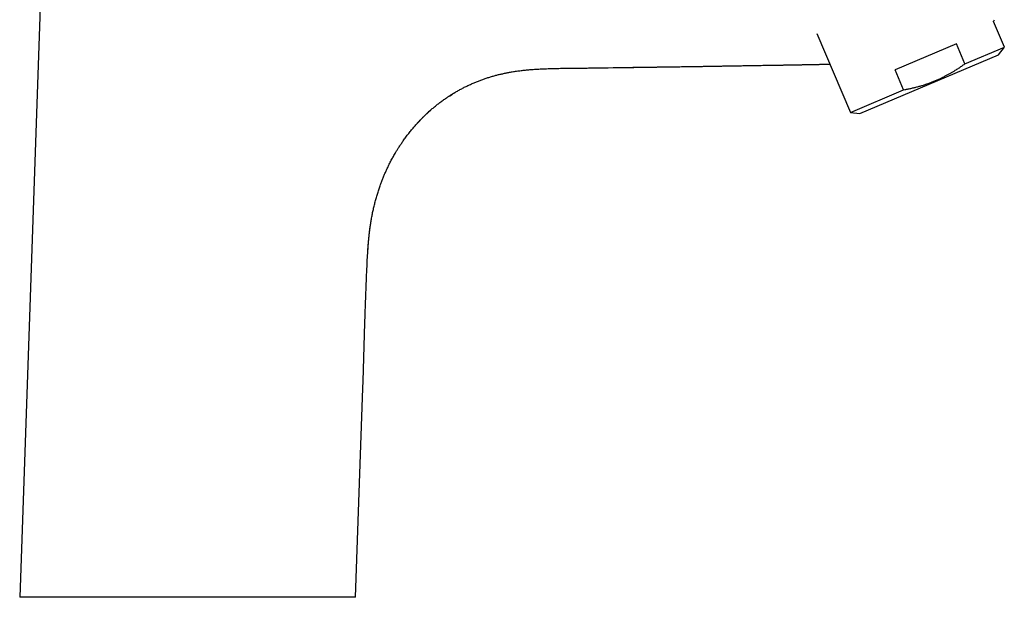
# Model space of a CAD drawing. Header units: millimetres. Extents: x 8 to 787, y 12 to 760.
# Tile 29 of 30: x 643 to 784, y 549 to 632. Entities that reach past the tile are written whole.
import ezdxf

# ---------------------------------------------------------------- set-up
doc = ezdxf.new("R2010")
doc.units = ezdxf.units.MM

msp = doc.modelspace()

# ---------------------------------------------------------------- linework, layer by layer
at = {"color": 7, "linetype": 'Continuous', "lineweight": 30}
for p, q in [((646.58, 648.52), (643.12, 549.24)), ((784.43, 628.17), (782.87, 631.83)), ((757.53, 630.12), (762.33, 618.79)), ((777.55, 628.63), (768.77, 624.9)), ((778.77, 625.77), (777.55, 628.63)), ((778.77, 625.77), (784.43, 628.17)), ((783.59, 627.06), (784.43, 628.17)), ((763.71, 618.62), (783.59, 627.06)), ((769.98, 622.04), (768.77, 624.9)), ((762.33, 618.79), (769.98, 622.04)), ((704.82, 621.18), (704.82, 621.18)), ((704.82, 621.18), (704.82, 621.18)), ((704.84, 621.19), (705.22, 621.43)), ((762.33, 618.79), (763.71, 618.62)), ((693.05, 598.43), (693.06, 598.5)), ((691.32, 549.24), (692.37, 579.22))]:
    msp.add_line(p, q, dxfattribs=at)
msp.add_arc((717.36, 601.73), 23.13, 131.2168, 132.5807, dxfattribs=at)
for points, knots in [([(782.87, 631.83), (782.88, 631.84), (782.94, 631.92), (782.99, 632), (783.04, 632.07)], [0, 0, 0, 0, 0.138079, 1, 1, 1, 1]), ([(705.6, 621.66), (705.67, 621.7), (705.9, 621.84), (706.3, 622.06), (706.8, 622.33), (707.3, 622.58), (707.81, 622.81), (708.31, 623.04), (708.82, 623.24), (709.31, 623.43), (709.82, 623.61), (710.32, 623.78), (710.83, 623.93), (711.34, 624.08), (711.83, 624.21), (712.32, 624.32), (712.82, 624.43), (713.31, 624.53), (713.85, 624.62), (714.44, 624.71), (715.08, 624.8), (715.71, 624.87), (716.35, 624.93), (716.99, 624.98), (717.63, 625.02), (718.36, 625.05), (719.17, 625.08), (720.07, 625.1), (720.96, 625.12), (721.86, 625.13), (722.76, 625.14), (723.65, 625.15), (724.55, 625.16), (727.03, 625.2), (729.44, 625.23), (731.55, 625.26), (731.79, 625.27)], [0, 0, 0, 0, 0.008843, 0.030188, 0.051152, 0.072116, 0.093081, 0.114046, 0.133969, 0.153893, 0.173819, 0.193746, 0.213675, 0.233604, 0.252395, 0.271185, 0.289977, 0.30877, 0.327563, 0.351534, 0.375505, 0.399477, 0.423451, 0.447426, 0.471399, 0.495373, 0.528866, 0.562362, 0.595856, 0.629349, 0.662843, 0.696336, 0.72983, 0.763324, 0.973855, 1, 1, 1, 1]), ([(730.17, 625.24), (730.17, 625.24), (730.17, 625.24), (730.17, 625.24), (730.18, 625.24), (730.19, 625.24), (730.21, 625.24), (730.24, 625.24), (730.28, 625.24), (730.33, 625.24), (730.39, 625.25), (730.48, 625.25), (730.58, 625.25), (730.69, 625.25), (730.81, 625.25), (730.96, 625.25), (731.15, 625.26), (731.37, 625.26), (731.6, 625.26), (731.83, 625.27), (732.03, 625.27), (732.21, 625.27), (732.38, 625.27), (732.53, 625.28), (732.67, 625.28), (732.8, 625.28), (732.92, 625.28), (733.02, 625.28), (733.12, 625.28), (733.2, 625.29), (733.27, 625.29), (733.34, 625.29), (733.49, 625.29), (733.7, 625.29), (733.97, 625.3), (734.2, 625.3), (734.43, 625.3), (734.65, 625.31), (734.92, 625.31), (735.24, 625.31), (735.64, 625.32), (736.04, 625.33), (736.46, 625.33), (736.9, 625.34), (737.37, 625.35), (737.87, 625.35), (738.38, 625.36), (738.9, 625.37), (739.44, 625.38), (739.98, 625.39), (740.54, 625.39), (741.11, 625.4), (741.69, 625.41), (742.27, 625.42), (742.85, 625.43), (743.43, 625.44), (744.01, 625.45), (744.57, 625.46), (745.13, 625.47), (745.73, 625.48), (746.37, 625.49), (747.05, 625.5), (747.72, 625.51), (748.38, 625.52), (748.98, 625.53), (749.53, 625.54), (750.03, 625.55), (750.46, 625.55), (750.81, 625.56), (751.09, 625.57), (751.37, 625.57), (751.63, 625.57), (751.87, 625.58), (752.09, 625.58), (752.3, 625.59), (752.51, 625.59), (752.71, 625.59), (752.9, 625.6), (753.08, 625.6), (753.25, 625.6), (753.4, 625.6), (753.55, 625.61), (753.72, 625.61), (753.89, 625.61), (754.08, 625.62), (754.27, 625.62), (754.47, 625.62), (754.68, 625.63), (754.9, 625.63), (755.12, 625.63), (755.36, 625.64), (755.61, 625.64), (755.87, 625.65), (756.14, 625.65), (756.4, 625.66), (756.66, 625.66), (756.9, 625.67), (757.13, 625.67), (757.35, 625.67), (757.56, 625.68), (757.76, 625.68), (757.96, 625.69), (758.14, 625.69), (758.31, 625.69), (758.47, 625.7), (758.62, 625.7), (758.75, 625.7), (758.88, 625.7), (759, 625.71), (759.09, 625.71), (759.15, 625.71), (759.16, 625.71)], [0, 0, 0, 0, 0.000127, 0.00028, 0.000638, 0.0011, 0.001684, 0.002811, 0.004253, 0.006016, 0.008105, 0.011118, 0.014629, 0.018638, 0.02283, 0.026926, 0.034696, 0.042099, 0.050435, 0.058254, 0.065556, 0.07164, 0.077313, 0.082575, 0.087428, 0.091871, 0.095905, 0.09953, 0.102748, 0.105558, 0.108014, 0.110404, 0.112771, 0.123626, 0.132069, 0.140183, 0.147967, 0.155421, 0.162648, 0.175808, 0.189344, 0.203258, 0.217549, 0.232217, 0.249019, 0.266224, 0.283826, 0.301826, 0.320224, 0.339019, 0.358212, 0.377803, 0.39779, 0.418061, 0.438175, 0.458088, 0.4778, 0.497311, 0.51662, 0.535728, 0.559461, 0.582875, 0.605943, 0.628534, 0.65063, 0.668233, 0.685509, 0.70246, 0.712296, 0.722019, 0.731571, 0.740788, 0.748728, 0.756394, 0.763786, 0.770905, 0.77775, 0.784322, 0.790621, 0.796678, 0.801463, 0.806653, 0.812247, 0.818245, 0.824648, 0.831455, 0.838243, 0.845391, 0.852898, 0.860764, 0.86899, 0.877574, 0.886519, 0.895819, 0.905034, 0.91386, 0.922149, 0.930063, 0.937601, 0.944764, 0.951893, 0.958609, 0.96491, 0.970797, 0.976271, 0.981332, 0.985992, 0.990189, 0.994439, 0.998745, 1, 1, 1, 1]), ([(759.2, 625.71), (759.2, 625.71), (759.21, 625.71), (759.22, 625.71), (759.24, 625.71), (759.28, 625.71), (759.33, 625.71), (759.38, 625.71), (759.4, 625.71)], [0, 0, 0, 0, 0.040488, 0.130187, 0.223113, 0.319339, 0.749228, 1, 1, 1, 1]), ([(769.98, 622.04), (770.08, 622.05), (770.35, 622.1), (770.77, 622.19), (771.26, 622.29), (771.74, 622.41), (772.22, 622.54), (772.69, 622.67), (773.17, 622.83), (773.63, 622.99), (774.1, 623.16), (774.57, 623.35), (775.04, 623.56), (775.5, 623.78), (775.93, 624), (776.33, 624.21), (776.69, 624.41), (777.04, 624.62), (777.43, 624.86), (777.86, 625.13), (778.32, 625.44), (778.62, 625.66), (778.77, 625.77)], [0, 0, 0, 0, 0.032291, 0.083661, 0.135042, 0.186421, 0.237787, 0.28942, 0.341052, 0.392214, 0.443375, 0.496638, 0.54992, 0.603202, 0.656466, 0.69928, 0.742103, 0.784926, 0.827741, 0.885157, 0.942582, 1, 1, 1, 1]), ([(702.11, 619.13), (702.12, 619.14), (702.26, 619.27), (702.55, 619.51), (702.99, 619.87), (703.43, 620.21), (703.89, 620.54), (704.32, 620.85), (704.62, 621.05), (704.75, 621.13)], [0, 0, 0, 0, 0.005916, 0.175284, 0.344645, 0.514004, 0.68337, 0.855831, 1, 1, 1, 1]), ([(704.75, 621.13), (704.76, 621.14), (704.8, 621.17), (704.89, 621.22), (705, 621.29), (705.11, 621.36), (705.18, 621.41), (705.22, 621.43), (705.22, 621.43)], [0, 0, 0, 0, 0.059074, 0.300508, 0.533611, 0.760535, 0.986817, 1, 1, 1, 1]), ([(705.16, 621.39), (705.19, 621.41), (705.27, 621.46), (705.39, 621.53), (705.5, 621.6), (705.57, 621.65), (705.6, 621.66)], [0, 0, 0, 0, 0.216537, 0.514619, 0.826798, 1, 1, 1, 1]), ([(697.1, 613.08), (697.18, 613.21), (697.34, 613.47), (697.59, 613.88), (697.87, 614.3), (698.13, 614.67), (698.35, 614.99), (698.55, 615.25), (698.75, 615.52), (698.95, 615.78), (699.16, 616.04), (699.36, 616.3), (699.57, 616.54), (699.77, 616.77), (699.96, 616.99), (700.14, 617.2), (700.32, 617.39), (700.49, 617.57), (700.64, 617.73), (700.79, 617.88), (700.92, 618.02), (701.05, 618.15), (701.17, 618.27), (701.29, 618.37), (701.39, 618.48), (701.49, 618.57), (701.58, 618.65), (701.66, 618.72), (701.73, 618.79), (701.8, 618.85), (701.85, 618.9), (701.89, 618.93), (701.92, 618.96), (701.94, 618.98), (701.97, 619.01), (702.01, 619.04), (702.04, 619.07), (702.06, 619.08), (702.07, 619.09)], [0, 0, 0, 0, 0.054795, 0.118327, 0.182689, 0.247882, 0.289289, 0.331027, 0.373098, 0.415503, 0.457808, 0.499914, 0.540283, 0.578914, 0.615805, 0.650955, 0.684363, 0.716028, 0.74352, 0.769547, 0.794107, 0.817201, 0.838829, 0.858993, 0.877227, 0.894076, 0.909543, 0.923633, 0.936353, 0.947711, 0.95772, 0.962943, 0.967749, 0.972885, 0.978772, 0.9855, 0.993129, 1, 1, 1, 1]), ([(699.9, 616.92), (699.96, 616.99), (700.15, 617.21), (700.48, 617.56), (700.88, 617.97), (701.28, 618.37), (701.68, 618.75), (701.94, 618.98), (702.07, 619.09)], [0, 0, 0, 0, 0.095853, 0.282002, 0.468156, 0.654307, 0.84045, 1, 1, 1, 1]), ([(699.9, 616.92), (699.91, 616.94), (699.97, 617), (700.02, 617.06), (700.06, 617.11)], [0, 0, 0, 0, 0.234467, 1, 1, 1, 1]), ([(693.19, 600.35), (693.21, 600.56), (693.25, 600.99), (693.32, 601.62), (693.4, 602.25), (693.5, 602.87), (693.6, 603.49), (693.71, 604.11), (693.84, 604.73), (693.99, 605.36), (694.14, 605.98), (694.31, 606.6), (694.49, 607.22), (694.69, 607.83), (694.89, 608.4), (695.09, 608.93), (695.28, 609.43), (695.49, 609.92), (695.7, 610.41), (695.93, 610.89), (696.18, 611.4), (696.45, 611.93), (696.75, 612.48), (696.97, 612.87), (697.09, 613.06), (697.1, 613.08)], [0, 0, 0, 0, 0.047431, 0.095088, 0.141895, 0.188699, 0.235498, 0.282295, 0.330047, 0.377797, 0.425544, 0.473289, 0.521032, 0.568774, 0.616515, 0.656211, 0.695905, 0.735599, 0.775293, 0.814986, 0.854678, 0.901459, 0.948241, 0.995023, 1, 1, 1, 1]), ([(693.32, 601.6), (693.33, 601.67), (693.35, 601.86), (693.39, 602.14), (693.42, 602.34), (693.43, 602.44)], [0, 0, 0, 0, 0.260988, 0.654994, 1, 1, 1, 1]), ([(693.07, 598.67), (693.07, 598.69), (693.07, 598.73), (693.08, 598.82), (693.08, 598.92), (693.09, 599.05), (693.1, 599.18), (693.11, 599.32), (693.12, 599.45), (693.13, 599.58), (693.14, 599.71), (693.15, 599.84), (693.16, 599.95), (693.17, 600.09), (693.18, 600.24), (693.2, 600.4), (693.21, 600.51), (693.21, 600.58), (693.21, 600.59)], [0, 0, 0, 0, 0.0290049, 0.0825436, 0.1393026, 0.2000339, 0.2700774, 0.3425374, 0.4127719, 0.4807625, 0.5465241, 0.6100724, 0.6714243, 0.7305983, 0.8192326, 0.9026267, 0.9814123, 1, 1, 1, 1]), ([(693.07, 598.67), (693.08, 598.8), (693.1, 599.15), (693.14, 599.71), (693.17, 600.13), (693.19, 600.34)], [0, 0, 0, 0, 0.2396725, 0.6209136, 1, 1, 1, 1]), ([(692.37, 579.22), (692.4, 580.11), (692.46, 581.91), (692.54, 584.6), (692.61, 587.29), (692.69, 589.65), (692.76, 591.67), (692.82, 593.36), (692.89, 595.05), (692.96, 596.74), (693.02, 597.87), (693.05, 598.43)], [0, 0, 0, 0, 0.140002, 0.280008, 0.420014, 0.560017, 0.648016, 0.736013, 0.824008, 0.912003, 1, 1, 1, 1]), ([(693.06, 598.5), (693.06, 598.5), (693.06, 598.51), (693.06, 598.53), (693.06, 598.56), (693.06, 598.59), (693.07, 598.63), (693.07, 598.66), (693.07, 598.67)], [0, 0, 0, 0, 0.08185, 0.228081, 0.370635, 0.512493, 0.834537, 1, 1, 1, 1]), ([(643.17, 549.24), (643.16, 549.24), (643.15, 549.24), (643.13, 549.24), (643.12, 549.24), (643.12, 549.24), (643.12, 549.24)], [0, 0, 0, 0, 0.261134, 0.522287, 0.783421, 1, 1, 1, 1]), ([(691.32, 549.24), (691.32, 549.24), (691.32, 549.24), (691.31, 549.24), (691.3, 549.24), (691.28, 549.24), (691.25, 549.24), (691.21, 549.24), (691.16, 549.24), (691.1, 549.24), (691.04, 549.24), (690.96, 549.24), (690.88, 549.24), (690.78, 549.24), (690.67, 549.24), (690.54, 549.24), (690.41, 549.24), (690.26, 549.24), (690.11, 549.24), (689.96, 549.24), (689.8, 549.24), (689.64, 549.24), (689.46, 549.24), (689.28, 549.24), (689.09, 549.24), (688.9, 549.24), (688.69, 549.24), (688.48, 549.24), (688.26, 549.24), (688.02, 549.24), (687.77, 549.24), (687.5, 549.24), (687.22, 549.24), (686.93, 549.24), (686.63, 549.24), (686.33, 549.24), (686.03, 549.24), (685.74, 549.24), (685.44, 549.24), (685.14, 549.24), (684.83, 549.24), (684.52, 549.24), (684.19, 549.24), (683.87, 549.24), (683.53, 549.24), (683.19, 549.24), (682.83, 549.24), (682.45, 549.24), (682.05, 549.24), (681.64, 549.24), (681.23, 549.24), (680.81, 549.24), (680.4, 549.24), (679.99, 549.24), (679.6, 549.24), (679.2, 549.24), (678.8, 549.24), (678.4, 549.24), (677.99, 549.24), (677.58, 549.24), (677.17, 549.24), (676.74, 549.24), (676.32, 549.24), (675.88, 549.24), (675.41, 549.24), (674.93, 549.24), (674.45, 549.24), (673.96, 549.24), (673.46, 549.24), (672.98, 549.24), (672.52, 549.24), (672.07, 549.24), (671.61, 549.24), (671.16, 549.24), (670.71, 549.24), (670.26, 549.24), (669.8, 549.24), (669.35, 549.24), (668.89, 549.24), (668.43, 549.24), (667.95, 549.24), (667.46, 549.24), (666.95, 549.24), (666.43, 549.24), (665.92, 549.24), (665.41, 549.24), (664.92, 549.24), (664.44, 549.24), (663.98, 549.24), (663.53, 549.24), (663.07, 549.24), (662.62, 549.24), (662.18, 549.24), (661.73, 549.24), (661.28, 549.24), (660.84, 549.24), (660.39, 549.24), (659.94, 549.24), (659.47, 549.24), (658.98, 549.24), (658.5, 549.24), (658.03, 549.24), (657.56, 549.24), (657.11, 549.24), (656.67, 549.24), (656.26, 549.24), (655.82, 549.24), (655.35, 549.24), (654.86, 549.24), (654.38, 549.24), (653.9, 549.24), (653.45, 549.24), (653.02, 549.24), (652.62, 549.24), (652.22, 549.24), (651.81, 549.24), (651.41, 549.24), (651, 549.24), (650.6, 549.24), (650.2, 549.24), (649.82, 549.24), (649.47, 549.24), (649.14, 549.24), (648.84, 549.24), (648.55, 549.24), (648.26, 549.24), (647.98, 549.24), (647.71, 549.24), (647.44, 549.24), (647.17, 549.24), (646.9, 549.24), (646.63, 549.24), (646.37, 549.24), (646.12, 549.24), (645.87, 549.24), (645.65, 549.24), (645.44, 549.24), (645.24, 549.24), (645.06, 549.24), (644.88, 549.24), (644.71, 549.24), (644.55, 549.24), (644.4, 549.24), (644.26, 549.24), (644.12, 549.24), (643.99, 549.24), (643.87, 549.24), (643.75, 549.24), (643.64, 549.24), (643.54, 549.24), (643.45, 549.24), (643.37, 549.24), (643.3, 549.24), (643.25, 549.24), (643.2, 549.24), (643.18, 549.24), (643.17, 549.24)], [0, 0, 0, 0, 0.001518, 0.007007, 0.012496, 0.018674, 0.024854, 0.031034, 0.037213, 0.043428, 0.049643, 0.055859, 0.062074, 0.068986, 0.075901, 0.082818, 0.089735, 0.09665, 0.103562, 0.109811, 0.116061, 0.12231, 0.12848, 0.134651, 0.140822, 0.146991, 0.153198, 0.159405, 0.165612, 0.171818, 0.178721, 0.185627, 0.192534, 0.199442, 0.206347, 0.21325, 0.219491, 0.225732, 0.231972, 0.238139, 0.244306, 0.250474, 0.25664, 0.262843, 0.269047, 0.275251, 0.281453, 0.288353, 0.295256, 0.30216, 0.309065, 0.315967, 0.322867, 0.329105, 0.335343, 0.341581, 0.347746, 0.353912, 0.360078, 0.366243, 0.372444, 0.378646, 0.384849, 0.39105, 0.397948, 0.404849, 0.411751, 0.418654, 0.425555, 0.432453, 0.43869, 0.444927, 0.451163, 0.457332, 0.463501, 0.469671, 0.475839, 0.482043, 0.488249, 0.494454, 0.500658, 0.507559, 0.514464, 0.52137, 0.528276, 0.535181, 0.542082, 0.548322, 0.554562, 0.560802, 0.566976, 0.573152, 0.579327, 0.585502, 0.591712, 0.597923, 0.604134, 0.610344, 0.617252, 0.624163, 0.631075, 0.637987, 0.644897, 0.651805, 0.65805, 0.664296, 0.670541, 0.678191, 0.685845, 0.693499, 0.701152, 0.708802, 0.715616, 0.722432, 0.729248, 0.736062, 0.743451, 0.750844, 0.758238, 0.765632, 0.773025, 0.780413, 0.786591, 0.79277, 0.798949, 0.805127, 0.811341, 0.817556, 0.823771, 0.829985, 0.836896, 0.84381, 0.850725, 0.857641, 0.864555, 0.871466, 0.877714, 0.883963, 0.890211, 0.896388, 0.902565, 0.908743, 0.91492, 0.921133, 0.927348, 0.933562, 0.939775, 0.946686, 0.9536, 0.960515, 0.967431, 0.974345, 0.981255, 0.987503, 0.993752, 1, 1, 1, 1])]:
    msp.add_open_spline(points, degree=3, knots=knots, dxfattribs=at)

doc.saveas('drawing.dxf')
